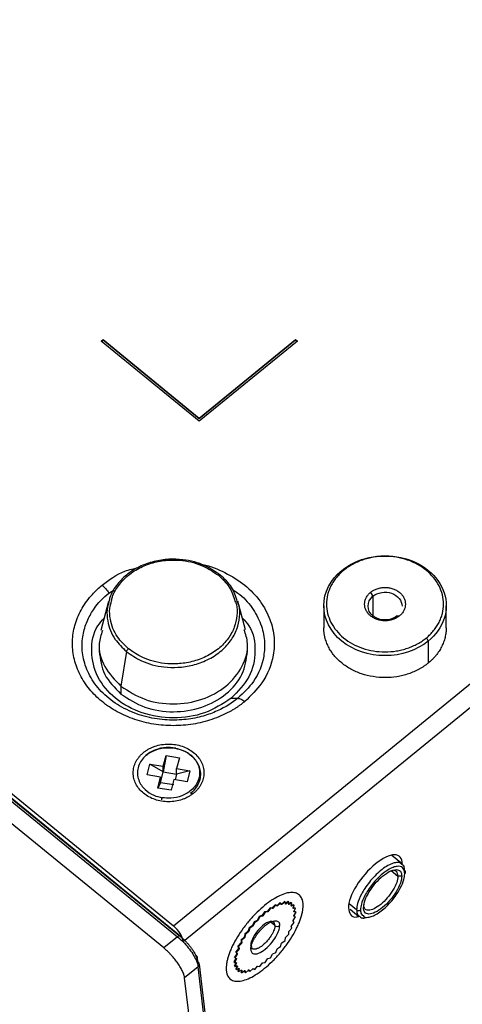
# Model space of a CAD drawing. Header units: millimetres. Extents: x 119 to 1138, y 29 to 774.
# Tile 35 of 53: x 740 to 773, y 78 to 150. Entities that reach past the tile are written whole.
import ezdxf

# ---------------------------------------------------------------- set-up
doc = ezdxf.new("R2010")
doc.units = ezdxf.units.MM

msp = doc.modelspace()

# ---------------------------------------------------------------- linework, layer by layer
at = {"color": 7, "linetype": 'Continuous', "lineweight": 25}
for p, q in [((751.443, 83.364), (871.638, 181.508)), ((752.152, 82.211), (872.343, 180.351)), ((695.582, 128.977), (751.443, 83.364)), ((695.173, 128.759), (751.741, 82.568)), ((751.912, 82.637), (695.344, 128.828)), ((695.384, 128.773), (751.953, 82.583)), ((750.729, 81.742), (694.161, 127.932)), ((746.133, 126.373), (746.274, 126.489)), ((746.133, 126.344), (746.274, 126.46)), ((753.345, 120.484), (746.133, 126.373)), ((746.274, 126.489), (753.345, 120.715)), ((746.274, 126.489), (746.274, 126.46)), ((746.274, 126.46), (753.345, 120.686)), ((753.345, 120.715), (760.417, 126.489)), ((753.345, 120.686), (760.417, 126.46)), ((760.558, 126.373), (753.345, 120.484)), ((760.417, 126.489), (760.558, 126.373)), ((760.417, 126.489), (760.417, 126.46)), ((760.417, 126.46), (760.558, 126.344)), ((753.345, 120.715), (753.345, 120.686)), ((763.811, 109.513), (763.952, 109.513)), ((746.675, 107.212), (746.114, 105.102)), ((756.746, 105.146), (756.187, 107.251)), ((765.932, 107.897), (766.109, 107.608)), ((762.493, 106.915), (762.493, 105.299)), ((771.493, 105.299), (771.493, 106.915)), ((767.876, 106.165), (768.053, 106.165)), ((770.033, 104.548), (770.175, 104.317)), ((770.175, 104.317), (770.175, 102.701)), ((745.986, 104.144), (745.986, 103.567)), ((756.886, 103.567), (756.886, 104.144)), ((747.989, 103.54), (747.583, 100.997)), ((747.583, 100.997), (747.583, 100.42)), ((755.679, 100.102), (756.179, 100.102)), ((750.696, 95.101), (750.901, 95.9)), ((750.901, 95.9), (750.696, 94.697)), ((750.901, 95.9), (751.88, 95.732)), ((751.88, 95.732), (751.675, 94.933)), ((749.512, 94.469), (749.717, 95.268)), ((749.717, 95.268), (750.696, 95.101)), ((750.696, 94.697), (749.717, 95.268)), ((750.696, 94.697), (750.696, 95.101)), ((751.675, 94.933), (752.653, 94.765)), ((751.675, 94.529), (751.675, 94.933)), ((750.491, 94.301), (749.512, 94.469)), ((750.286, 93.502), (750.491, 94.301)), ((750.491, 93.897), (750.696, 94.697)), ((750.491, 93.897), (750.491, 94.301)), ((750.696, 94.697), (751.675, 94.529)), ((751.675, 94.529), (751.569, 94.117)), ((752.653, 94.765), (751.675, 94.529)), ((752.653, 94.765), (752.448, 93.966)), ((750.491, 93.897), (750.286, 93.502)), ((751.264, 93.335), (750.286, 93.502)), ((751.469, 93.73), (750.491, 93.897)), ((751.469, 94.134), (751.264, 93.335)), ((752.448, 93.966), (751.469, 94.134)), ((768.269, 87.911), (767.5, 88.54)), ((768.23, 87.026), (767.947, 87.026)), ((758.921, 84.924), (758.709, 84.685)), ((758.963, 84.89), (758.751, 84.651)), ((759.031, 84.853), (758.921, 84.924)), ((758.963, 84.89), (758.921, 84.924)), ((759.074, 84.818), (758.963, 84.89)), ((759.031, 84.853), (759.055, 84.863)), ((759.074, 84.818), (759.031, 84.853)), ((759.278, 85.08), (759.055, 84.863)), ((759.055, 84.863), (759.098, 84.829)), ((759.098, 84.829), (759.074, 84.818)), ((759.32, 85.046), (759.098, 84.829)), ((759.32, 85.046), (759.278, 85.08)), ((759.395, 84.931), (759.32, 85.046)), ((759.352, 84.966), (759.374, 84.971)), ((759.601, 85.159), (759.374, 84.971)), ((759.374, 84.971), (759.417, 84.937)), ((759.417, 84.937), (759.395, 84.931)), ((759.644, 85.125), (759.417, 84.937)), ((759.644, 85.125), (759.601, 85.159)), ((759.637, 85.006), (759.656, 85.006)), ((759.68, 84.971), (759.644, 85.125)), ((759.88, 85.159), (759.656, 85.006)), ((759.656, 85.006), (759.699, 84.971)), ((759.699, 84.971), (759.68, 84.971)), ((759.922, 85.125), (759.699, 84.971)), ((759.877, 84.971), (759.892, 84.966)), ((759.922, 85.125), (759.88, 85.159)), ((760.106, 85.08), (759.892, 84.966)), ((759.892, 84.966), (759.934, 84.931)), ((759.919, 84.937), (759.922, 85.125)), ((759.934, 84.931), (759.919, 84.937)), ((760.149, 85.046), (759.934, 84.931)), ((760.273, 84.925), (760.075, 84.853)), ((760.149, 85.046), (760.106, 85.08)), ((760.106, 84.829), (760.149, 85.046)), ((760.117, 84.818), (760.106, 84.829)), ((760.315, 84.89), (760.117, 84.818)), ((760.235, 84.651), (760.315, 84.89)), ((760.315, 84.89), (760.273, 84.925)), ((765.402, 84.947), (765.402, 84.716)), ((757.754, 84.055), (757.611, 83.794)), ((757.796, 84.02), (757.653, 83.76)), ((757.949, 84.119), (757.754, 84.055)), ((757.796, 84.02), (757.754, 84.055)), ((757.991, 84.084), (757.796, 84.02)), ((757.949, 84.119), (757.975, 84.143)), ((757.991, 84.084), (757.949, 84.119)), ((758.147, 84.404), (757.975, 84.143)), ((757.975, 84.143), (758.018, 84.108)), ((758.018, 84.108), (757.991, 84.084)), ((758.189, 84.369), (758.018, 84.108)), ((758.318, 84.423), (758.147, 84.404)), ((758.189, 84.369), (758.147, 84.404)), ((758.361, 84.388), (758.189, 84.369)), ((758.318, 84.423), (758.345, 84.443)), ((758.361, 84.388), (758.318, 84.423)), ((758.54, 84.697), (758.345, 84.443)), ((758.345, 84.443), (758.387, 84.408)), ((758.387, 84.408), (758.361, 84.388)), ((758.582, 84.662), (758.387, 84.408)), ((758.683, 84.67), (758.54, 84.697)), ((758.582, 84.662), (758.54, 84.697)), ((758.725, 84.635), (758.582, 84.662)), ((758.683, 84.67), (758.709, 84.685)), ((758.725, 84.635), (758.683, 84.67)), ((758.709, 84.685), (758.751, 84.651)), ((758.751, 84.651), (758.725, 84.635)), ((760.375, 84.697), (760.199, 84.67)), ((760.242, 84.636), (760.235, 84.651)), ((760.417, 84.662), (760.242, 84.636)), ((760.242, 83.76), (760.417, 84.021)), ((760.375, 84.055), (760.259, 84.119)), ((760.409, 84.404), (760.261, 84.423)), ((760.301, 84.408), (760.417, 84.662)), ((760.303, 84.388), (760.301, 84.408)), ((760.301, 84.085), (760.303, 84.108)), ((760.417, 84.021), (760.301, 84.085)), ((760.452, 84.37), (760.303, 84.388)), ((760.303, 84.108), (760.452, 84.37)), ((760.417, 84.662), (760.375, 84.697)), ((760.417, 84.021), (760.375, 84.055)), ((760.452, 84.37), (760.409, 84.404)), ((764.428, 84.594), (765.079, 84.062)), ((757.238, 83.38), (757.015, 83.233)), ((757.281, 83.345), (757.058, 83.198)), ((757.238, 83.38), (757.262, 83.409)), ((757.281, 83.345), (757.238, 83.38)), ((757.373, 83.661), (757.262, 83.409)), ((757.262, 83.409), (757.305, 83.374)), ((757.305, 83.374), (757.281, 83.345)), ((757.415, 83.626), (757.305, 83.374)), ((757.585, 83.768), (757.373, 83.661)), ((757.415, 83.626), (757.373, 83.661)), ((757.627, 83.733), (757.415, 83.626)), ((757.585, 83.768), (757.611, 83.794)), ((757.627, 83.733), (757.585, 83.768)), ((757.611, 83.794), (757.653, 83.76)), ((757.653, 83.76), (757.627, 83.733)), ((760.106, 83.345), (760.117, 83.374)), ((760.149, 83.198), (760.106, 83.345)), ((760.117, 83.374), (760.315, 83.626)), ((760.235, 83.733), (760.242, 83.76)), ((760.315, 83.626), (760.235, 83.733)), ((751.741, 82.568), (750.729, 81.742)), ((756.637, 82.541), (756.656, 82.572)), ((756.692, 82.784), (756.656, 82.572)), ((756.656, 82.572), (756.699, 82.537)), ((756.919, 82.967), (756.692, 82.784)), ((756.735, 82.749), (756.692, 82.784)), ((756.735, 82.749), (756.699, 82.537)), ((756.961, 82.932), (756.735, 82.749)), ((756.919, 82.967), (756.941, 82.997)), ((756.961, 82.932), (756.919, 82.967)), ((757.015, 83.233), (756.941, 82.997)), ((756.941, 82.997), (756.983, 82.962)), ((756.983, 82.962), (756.961, 82.932)), ((757.058, 83.198), (756.983, 82.962)), ((757.058, 83.198), (757.015, 83.233)), ((759.699, 82.538), (759.922, 82.75)), ((759.919, 82.932), (759.934, 82.963)), ((759.922, 82.75), (759.919, 82.932)), ((759.934, 82.963), (760.149, 83.198)), ((756.401, 82.116), (756.187, 81.88)), ((756.187, 81.88), (756.23, 81.733)), ((756.23, 81.846), (756.187, 81.88)), ((756.444, 82.081), (756.23, 81.846)), ((756.23, 81.846), (756.272, 81.698)), ((756.401, 82.116), (756.417, 82.146)), ((756.444, 82.081), (756.401, 82.116)), ((756.637, 82.541), (756.413, 82.329)), ((756.413, 82.329), (756.417, 82.146)), ((756.456, 82.294), (756.413, 82.329)), ((756.417, 82.146), (756.459, 82.112)), ((756.459, 82.112), (756.444, 82.081)), ((756.68, 82.506), (756.456, 82.294)), ((756.456, 82.294), (756.459, 82.112)), ((756.68, 82.506), (756.637, 82.541)), ((756.699, 82.537), (756.68, 82.506)), ((759.098, 81.699), (759.32, 81.846)), ((759.32, 81.846), (759.395, 82.082)), ((759.395, 82.082), (759.417, 82.112)), ((759.417, 82.112), (759.644, 82.294)), ((759.644, 82.294), (759.68, 82.507)), ((759.68, 82.507), (759.699, 82.538)), ((756.094, 81.318), (755.918, 81.058)), ((756.137, 81.284), (755.961, 81.023)), ((756.219, 81.704), (756.02, 81.452)), ((756.02, 81.452), (756.101, 81.345)), ((756.063, 81.418), (756.02, 81.452)), ((756.261, 81.67), (756.063, 81.418)), ((756.063, 81.418), (756.144, 81.31)), ((756.094, 81.318), (756.101, 81.345)), ((756.137, 81.284), (756.094, 81.318)), ((756.101, 81.345), (756.144, 81.31)), ((756.144, 81.31), (756.137, 81.284)), ((756.219, 81.704), (756.23, 81.733)), ((756.261, 81.67), (756.219, 81.704)), ((756.23, 81.733), (756.272, 81.698)), ((756.272, 81.698), (756.261, 81.67)), ((758.582, 81.024), (758.725, 81.284)), ((758.725, 81.284), (758.751, 81.311)), ((758.751, 81.311), (758.963, 81.418)), ((758.963, 81.418), (759.074, 81.67)), ((759.074, 81.67), (759.098, 81.699)), ((755.521, 62.039), (753.348, 80.542)), ((756.032, 80.97), (755.884, 80.709)), ((755.926, 80.674), (755.884, 80.709)), ((755.961, 81.023), (755.918, 81.058)), ((756.035, 80.67), (755.918, 80.416)), ((755.961, 80.382), (755.918, 80.416)), ((756.075, 80.936), (755.926, 80.674)), ((755.926, 80.674), (756.075, 80.655)), ((755.961, 81.023), (756.077, 80.959)), ((756.077, 80.636), (755.961, 80.382)), ((755.961, 80.382), (756.137, 80.408)), ((756.101, 80.428), (756.02, 80.189)), ((756.032, 80.97), (756.035, 80.994)), ((756.075, 80.936), (756.032, 80.97)), ((756.035, 80.67), (756.032, 80.69)), ((756.077, 80.636), (756.035, 80.67)), ((756.144, 80.393), (756.063, 80.154)), ((756.077, 80.959), (756.075, 80.936)), ((756.075, 80.655), (756.077, 80.636)), ((756.101, 80.428), (756.094, 80.443)), ((756.144, 80.393), (756.101, 80.428)), ((756.137, 80.408), (756.144, 80.393)), ((757.415, 80.154), (757.627, 80.393)), ((757.627, 80.393), (757.653, 80.409)), ((757.653, 80.409), (757.796, 80.382)), ((757.796, 80.382), (757.991, 80.636)), ((757.991, 80.636), (758.018, 80.656)), ((758.018, 80.656), (758.189, 80.675)), ((758.189, 80.675), (758.361, 80.936)), ((758.361, 80.936), (758.387, 80.959)), ((758.387, 80.959), (758.582, 81.024)), ((753.261, 80.345), (752.267, 79.533)), ((755.436, 61.82), (753.261, 80.345)), ((756.063, 80.154), (756.02, 80.189)), ((756.063, 80.154), (756.261, 80.225)), ((756.23, 80.25), (756.187, 80.033)), ((756.23, 79.998), (756.187, 80.033)), ((756.23, 80.25), (756.219, 80.26)), ((756.272, 80.215), (756.23, 80.25)), ((756.272, 80.215), (756.23, 79.998)), ((756.23, 79.998), (756.444, 80.112)), ((756.261, 80.225), (756.272, 80.215)), ((756.417, 80.142), (756.413, 79.954)), ((756.456, 79.919), (756.413, 79.954)), ((756.444, 80.112), (756.459, 80.107)), ((756.459, 80.107), (756.456, 79.919)), ((756.456, 79.919), (756.68, 80.073)), ((756.656, 80.107), (756.692, 79.954)), ((756.68, 80.073), (756.699, 80.073)), ((756.735, 79.919), (756.692, 79.954)), ((756.699, 80.073), (756.735, 79.919)), ((756.735, 79.919), (756.961, 80.107)), ((756.941, 80.147), (757.015, 80.033)), ((756.961, 80.107), (756.983, 80.112)), ((756.983, 80.112), (757.058, 79.998)), ((757.058, 79.998), (757.015, 80.033)), ((757.058, 79.998), (757.281, 80.215)), ((757.281, 80.215), (757.305, 80.226)), ((757.305, 80.226), (757.415, 80.154)), ((754.42, 61.198), (752.267, 79.533))]:
    msp.add_line(p, q, dxfattribs=at)
at = {"color": 8, "linetype": 'Continuous', "lineweight": 25}
for p, q in [((746.694, 107.848), (747.081, 108.085)), ((766.109, 107.608), (766.109, 106.165)), ((752.702, 93.134), (752.921, 93.116)), ((767.438, 87.442), (767.947, 87.026)), ((764.907, 84.543), (764.366, 84.985)), ((758.896, 83.388), (758.614, 83.619))]:
    msp.add_line(p, q, dxfattribs=at)
at = {"color": 7, "linetype": 'Continuous', "lineweight": 25}
for points, knots in [([(694.161, 127.932), (693.937, 128.115), (693.491, 128.482), (692.832, 129.039), (692.179, 129.602), (691.534, 130.17), (690.897, 130.744), (690.268, 131.324), (689.646, 131.909), (689.032, 132.5), (687.719, 133.792), (685.772, 135.829), (683.312, 138.681), (681.026, 141.628), (678.921, 144.663), (677, 147.779), (674.693, 152.03), (672.291, 157.51), (670.213, 164.283), (668.959, 171.19), (668.539, 178.164), (668.959, 185.139), (670.213, 192.046), (672.291, 198.819), (675.172, 205.394), (678.828, 211.706), (683.225, 217.695), (688.319, 223.303), (694.062, 228.477), (700.398, 233.167), (707.267, 237.326), (714.601, 240.916), (722.332, 243.901), (730.384, 246.254), (738.679, 247.95), (747.138, 248.975), (755.679, 249.318), (764.22, 248.975), (772.679, 247.95), (780.974, 246.254), (787.685, 244.293), (792.891, 242.409), (796.707, 240.84), (800.424, 239.121), (804.033, 237.255), (807.526, 235.246), (810.22, 233.529), (812.185, 232.186), (813.473, 231.27), (814.738, 230.333), (815.982, 229.377), (816.792, 228.724), (817.197, 228.397)], [0, 0, 0, 0, 0.003475, 0.006949, 0.010422, 0.013894, 0.017366, 0.020838, 0.024311, 0.027785, 0.03126, 0.046888, 0.062517, 0.078145, 0.093774, 0.109402, 0.125031, 0.156278, 0.187525, 0.218773, 0.25002, 0.281268, 0.312515, 0.343763, 0.37501, 0.406258, 0.437505, 0.468753, 0.5, 0.531248, 0.562495, 0.593743, 0.62499, 0.656238, 0.687485, 0.718732, 0.74998, 0.781227, 0.812475, 0.843722, 0.87497, 0.890598, 0.906227, 0.921855, 0.937484, 0.953112, 0.96874, 0.974995, 0.981245, 0.987495, 0.993746, 1, 1, 1, 1]), ([(815.776, 227.121), (815.557, 227.299), (815.118, 227.655), (814.452, 228.181), (813.779, 228.701), (813.099, 229.216), (812.412, 229.724), (811.718, 230.226), (811.018, 230.722), (810.311, 231.212), (808.765, 232.259), (806.328, 233.813), (802.916, 235.774), (799.39, 237.598), (795.759, 239.277), (792.032, 240.809), (786.946, 242.65), (780.39, 244.566), (772.286, 246.223), (764.023, 247.224), (755.679, 247.559), (747.335, 247.224), (739.071, 246.223), (730.968, 244.566), (723.102, 242.268), (715.55, 239.351), (708.385, 235.844), (701.675, 231.781), (695.485, 227.2), (689.875, 222.145), (684.898, 216.666), (680.604, 210.816), (677.032, 204.649), (674.217, 198.226), (672.188, 191.61), (670.962, 184.862), (670.552, 178.049), (670.962, 171.236), (672.188, 164.488), (674.217, 157.871), (676.563, 152.518), (678.817, 148.365), (680.694, 145.322), (682.751, 142.357), (684.984, 139.478), (687.386, 136.692), (689.441, 134.543), (691.048, 132.975), (692.144, 131.948), (693.265, 130.939), (694.408, 129.946), (695.19, 129.3), (695.582, 128.977)], [0, 0, 0, 0, 0.003475, 0.006949, 0.010422, 0.013894, 0.017366, 0.020838, 0.024311, 0.027785, 0.03126, 0.046888, 0.062517, 0.078145, 0.093774, 0.109402, 0.125031, 0.156278, 0.187525, 0.218773, 0.25002, 0.281268, 0.312515, 0.343763, 0.37501, 0.406258, 0.437505, 0.468753, 0.5, 0.531248, 0.562495, 0.593743, 0.62499, 0.656238, 0.687485, 0.718732, 0.74998, 0.781227, 0.812475, 0.843722, 0.87497, 0.890598, 0.906227, 0.921855, 0.937484, 0.953112, 0.96874, 0.974995, 0.981245, 0.987495, 0.993746, 1, 1, 1, 1]), ([(763.811, 109.513), (764.947, 110.442), (766.605, 110.804), (769.71, 110.125), (770.923, 109.134), (771.755, 106.598), (771.311, 105.245), (770.175, 104.317)], [0, 0, 0, 0, 0.333333, 0.333333, 0.666667, 0.666667, 1, 1, 1, 1]), ([(754.884, 109.17), (754.531, 109.414), (753.731, 109.967), (752.37, 110.316), (751.075, 110.357), (749.982, 110.193), (748.909, 109.805), (747.95, 109.2), (747.222, 108.417), (746.804, 107.729), (746.723, 107.311), (746.703, 107.208)], [0, 0, 0, 0, 0.132623, 0.300379, 0.398551, 0.505033, 0.617878, 0.734196, 0.850514, 0.963359, 1, 1, 1, 1]), ([(746.893, 107.262), (746.913, 107.364), (746.991, 107.769), (747.393, 108.432), (748.091, 109.183), (749.011, 109.764), (750.041, 110.136), (751.09, 110.293), (752.332, 110.254), (753.638, 109.918), (754.405, 109.388), (754.744, 109.154)], [0, 0, 0, 0, 0.037766, 0.150479, 0.266661, 0.382843, 0.495557, 0.601915, 0.699972, 0.867532, 1, 1, 1, 1]), ([(770.033, 104.548), (770.082, 104.589), (770.18, 104.672), (770.318, 104.802), (770.448, 104.938), (770.61, 105.126), (770.791, 105.373), (770.972, 105.685), (771.114, 106.01), (771.251, 106.456), (771.32, 107.031), (771.237, 107.72), (770.991, 108.383), (770.591, 108.994), (770.053, 109.529), (769.397, 109.969), (768.649, 110.295), (767.837, 110.497), (766.993, 110.564), (766.289, 110.508), (765.742, 110.396), (765.344, 110.28), (764.962, 110.132), (764.6, 109.954), (764.259, 109.75), (764.054, 109.592), (763.952, 109.513)], [0, 0, 0, 0, 0.0156602, 0.0312825, 0.0469048, 0.062565, 0.0938381, 0.1251111, 0.1563842, 0.1876573, 0.2501277, 0.3125981, 0.3750686, 0.437539, 0.5000094, 0.5624799, 0.6249503, 0.6874207, 0.7498912, 0.8123616, 0.8436347, 0.8749077, 0.9061808, 0.9374539, 0.9687269, 1, 1, 1, 1]), ([(770.175, 104.317), (769.331, 103.628), (768.186, 103.241), (765.799, 103.241), (764.655, 103.628), (762.967, 105.006), (762.493, 105.941), (762.493, 107.89), (762.967, 108.824), (763.811, 109.513)], [0, 0, 0, 0, 0.25, 0.25, 0.5, 0.5, 0.75, 0.75, 1, 1, 1, 1]), ([(763.952, 109.513), (763.903, 109.472), (763.805, 109.39), (763.667, 109.259), (763.537, 109.123), (763.375, 108.935), (763.194, 108.688), (763.014, 108.376), (762.871, 108.052), (762.734, 107.606), (762.665, 107.031), (762.748, 106.341), (762.994, 105.678), (763.394, 105.067), (763.932, 104.532), (764.588, 104.092), (765.336, 103.766), (766.148, 103.565), (766.993, 103.497), (767.697, 103.554), (768.243, 103.665), (768.641, 103.782), (769.023, 103.929), (769.385, 104.107), (769.726, 104.311), (769.931, 104.469), (770.033, 104.548)], [0, 0, 0, 0, 0.01566, 0.031283, 0.046905, 0.062565, 0.093838, 0.125111, 0.156384, 0.187657, 0.250128, 0.312598, 0.375069, 0.437539, 0.500009, 0.56248, 0.62495, 0.687421, 0.749891, 0.812362, 0.843635, 0.874908, 0.906181, 0.937454, 0.968727, 1, 1, 1, 1]), ([(754.744, 109.154), (754.76, 109.166), (754.794, 109.191), (754.838, 109.205), (754.871, 109.199), (754.88, 109.18), (754.884, 109.17)], [0, 0, 0, 0, 0.241933, 0.5, 0.758067, 1, 1, 1, 1]), ([(754.744, 109.154), (755.039, 108.879), (755.637, 108.323), (755.855, 107.605), (755.965, 107.242)], [0, 0, 0, 0, 0.494534, 1, 1, 1, 1]), ([(756.133, 107.235), (756.024, 107.593), (755.801, 108.321), (755.193, 108.884), (754.884, 109.17)], [0, 0, 0, 0, 0.491766, 1, 1, 1, 1]), ([(756.679, 99.863), (756.621, 99.817), (756.506, 99.724), (756.325, 99.591), (756.141, 99.463), (755.951, 99.34), (755.756, 99.222), (755.423, 99.034), (754.937, 98.796), (754.278, 98.542), (753.592, 98.341), (752.65, 98.149), (751.436, 98.051), (749.981, 98.168), (748.581, 98.515), (747.291, 99.078), (746.16, 99.836), (745.232, 100.759), (744.542, 101.812), (744.118, 102.955), (743.974, 104.144), (744.094, 105.135), (744.33, 105.904), (744.575, 106.465), (744.887, 107.002), (745.22, 107.456), (745.55, 107.832), (745.857, 108.139), (746.081, 108.33), (746.194, 108.425)], [0, 0, 0, 0, 0.010447, 0.020871, 0.031284, 0.041697, 0.052121, 0.062567, 0.09384, 0.125112, 0.156385, 0.187657, 0.250127, 0.312596, 0.375066, 0.437535, 0.500004, 0.562474, 0.624943, 0.687412, 0.749882, 0.812351, 0.843623, 0.874896, 0.906168, 0.937441, 0.958309, 0.979132, 1, 1, 1, 1]), ([(746.194, 108.425), (746.284, 108.351), (746.378, 108.26), (746.551, 108.06), (746.63, 107.952), (746.694, 107.848)], [0, 0, 0, 0, 0.5, 0.5, 1, 1, 1, 1]), ([(765.932, 107.897), (765.956, 107.915), (766.003, 107.952), (766.079, 108.003), (766.172, 108.058), (766.284, 108.113), (766.462, 108.181), (766.698, 108.24), (766.993, 108.263), (767.287, 108.24), (767.57, 108.17), (767.831, 108.056), (768.06, 107.902), (768.248, 107.716), (768.387, 107.502), (768.473, 107.271), (768.502, 107.031), (768.473, 106.79), (768.402, 106.597), (768.318, 106.452), (768.242, 106.349), (768.154, 106.252), (768.087, 106.194), (768.053, 106.165)], [0, 0, 0, 0, 0.0208716, 0.0416983, 0.0625699, 0.0938478, 0.1251258, 0.187606, 0.2500862, 0.3125664, 0.3750466, 0.4375268, 0.500007, 0.5624872, 0.6249674, 0.6874476, 0.7499278, 0.812408, 0.8748882, 0.9061661, 0.9374441, 0.968722, 1, 1, 1, 1]), ([(766.109, 107.608), (766.284, 107.751), (766.506, 107.848), (766.991, 107.927), (767.243, 107.907), (767.699, 107.752), (767.895, 107.621), (768.169, 107.286), (768.243, 107.088), (768.243, 106.886)], [0, 0, 0, 0, 0.25, 0.25, 0.5, 0.5, 0.75, 0.75, 1, 1, 1, 1]), ([(756.179, 100.102), (755.784, 99.78), (755.289, 99.454), (754.348, 99.033), (754.001, 98.904), (753.241, 98.69), (752.827, 98.605), (751.942, 98.502), (751.47, 98.484), (750.493, 98.538), (749.987, 98.611), (748.98, 98.861), (748.48, 99.039), (747.534, 99.498), (747.089, 99.78), (746.298, 100.425), (745.954, 100.789), (745.391, 101.561), (745.173, 101.969), (744.867, 102.791), (744.778, 103.204), (744.711, 104.003), (744.733, 104.388), (744.86, 105.111), (744.964, 105.449), (745.226, 106.069), (745.383, 106.352), (745.899, 107.121), (746.298, 107.525), (746.694, 107.848)], [0, 0, 0, 0, 0.125, 0.125, 0.1875, 0.1875, 0.25, 0.25, 0.3125, 0.3125, 0.375, 0.375, 0.4375, 0.4375, 0.5, 0.5, 0.5625, 0.5625, 0.625, 0.625, 0.6875, 0.6875, 0.75, 0.75, 0.8125, 0.8125, 0.875, 0.875, 1, 1, 1, 1]), ([(768.053, 106.165), (768.03, 106.146), (767.983, 106.109), (767.906, 106.058), (767.813, 106.004), (767.701, 105.949), (767.523, 105.88), (767.287, 105.822), (766.993, 105.798), (766.698, 105.822), (766.415, 105.892), (766.154, 106.006), (765.925, 106.159), (765.737, 106.346), (765.598, 106.559), (765.512, 106.79), (765.483, 107.031), (765.512, 107.271), (765.584, 107.464), (765.668, 107.609), (765.744, 107.712), (765.831, 107.809), (765.898, 107.868), (765.932, 107.897)], [0, 0, 0, 0, 0.020872, 0.041698, 0.06257, 0.093848, 0.125126, 0.187606, 0.250086, 0.312566, 0.375047, 0.437527, 0.500007, 0.562487, 0.624967, 0.687448, 0.749928, 0.812408, 0.874888, 0.906166, 0.937444, 0.968722, 1, 1, 1, 1]), ([(767.876, 106.165), (767.642, 105.973), (767.324, 105.866), (766.661, 105.866), (766.343, 105.973), (765.874, 106.356), (765.743, 106.616), (765.743, 107.157), (765.874, 107.417), (766.109, 107.608)], [0, 0, 0, 0, 0.25, 0.25, 0.5, 0.5, 0.75, 0.75, 1, 1, 1, 1]), ([(755.679, 100.102), (755.06, 99.701), (753.822, 98.898), (751.428, 98.546), (749.082, 98.921), (747.085, 100.012), (745.74, 101.647), (745.313, 103.55), (745.559, 105.122), (746.189, 105.822), (746.354, 106.005)], [0, 0, 0, 0, 0.135969, 0.271939, 0.407908, 0.543877, 0.679847, 0.815816, 0.951785, 1, 1, 1, 1]), ([(756.518, 106.006), (756.683, 105.822), (757.314, 105.122), (757.552, 103.557), (757.162, 101.623), (756.173, 100.609), (755.679, 100.102)], [0, 0, 0, 0, 0.105839, 0.403893, 0.701946, 1, 1, 1, 1]), ([(746.216, 105.085), (746.116, 104.774), (745.838, 103.899), (746.265, 102.371), (747.143, 101.455), (747.583, 100.997)], [0, 0, 0, 0, 0.216553, 0.608276, 1, 1, 1, 1]), ([(747.583, 100.997), (748.145, 100.633), (749.269, 99.904), (751.444, 99.584), (753.573, 99.924), (755.397, 100.917), (756.579, 102.392), (757.04, 103.911), (756.752, 104.803), (756.646, 105.129)], [0, 0, 0, 0, 0.1520076, 0.3040151, 0.4560227, 0.6080303, 0.7600378, 0.9120454, 1, 1, 1, 1]), ([(770.175, 102.701), (770.122, 102.659), (770.016, 102.575), (769.848, 102.457), (769.674, 102.346), (769.434, 102.208), (769.117, 102.053), (768.717, 101.899), (768.301, 101.777), (767.729, 101.66), (766.993, 101.601), (766.109, 101.672), (765.259, 101.882), (764.476, 102.224), (763.79, 102.684), (763.321, 103.151), (763.018, 103.564), (762.828, 103.89), (762.679, 104.23), (762.584, 104.542), (762.528, 104.819), (762.498, 105.058), (762.494, 105.219), (762.493, 105.299)], [0, 0, 0, 0, 0.020877, 0.041703, 0.062529, 0.083405, 0.125095, 0.166785, 0.208476, 0.250166, 0.333445, 0.416724, 0.500003, 0.583282, 0.666562, 0.749841, 0.791531, 0.833221, 0.874911, 0.916601, 0.944421, 0.97218, 1, 1, 1, 1]), ([(771.493, 105.299), (771.492, 105.239), (771.489, 105.118), (771.473, 104.938), (771.446, 104.76), (771.395, 104.523), (771.306, 104.23), (771.157, 103.89), (770.968, 103.564), (770.765, 103.288), (770.565, 103.06), (770.379, 102.874), (770.243, 102.758), (770.175, 102.701)], [0, 0, 0, 0, 0.062586, 0.125021, 0.187456, 0.250043, 0.375026, 0.50001, 0.624993, 0.749977, 0.833378, 0.916599, 1, 1, 1, 1]), ([(747.989, 103.54), (747.993, 103.556), (748.001, 103.589), (748.034, 103.649), (748.079, 103.708), (748.112, 103.738), (748.129, 103.752)], [0, 0, 0, 0, 0.241933, 0.5, 0.758067, 1, 1, 1, 1]), ([(756.179, 100.102), (756.243, 100.102), (756.322, 100.082), (756.495, 99.999), (756.589, 99.937), (756.679, 99.863)], [0, 0, 0, 0, 0.5, 0.5, 1, 1, 1, 1]), ([(751.552, 96.445), (751.337, 96.466), (750.849, 96.516), (750.205, 96.368), (749.684, 96.113), (749.306, 95.82), (749.006, 95.443), (748.822, 95.004), (748.775, 94.543), (748.864, 94.099), (749.066, 93.706), (749.418, 93.302), (749.935, 92.955), (750.406, 92.841), (750.613, 92.79)], [0, 0, 0, 0, 0.090318, 0.204563, 0.27142, 0.343936, 0.420786, 0.5, 0.579214, 0.656064, 0.72858, 0.795437, 0.909682, 1, 1, 1, 1]), ([(749.244, 96.118), (749.275, 96.143), (749.336, 96.191), (749.433, 96.259), (749.533, 96.323), (749.672, 96.403), (749.855, 96.493), (750.163, 96.611), (750.572, 96.713), (751.083, 96.754), (751.593, 96.713), (752.084, 96.591), (752.536, 96.394), (752.933, 96.128), (753.258, 95.804), (753.5, 95.435), (753.649, 95.034), (753.699, 94.617), (753.649, 94.2), (753.525, 93.866), (753.379, 93.615), (753.248, 93.436), (753.097, 93.268), (752.98, 93.167), (752.921, 93.116)], [0, 0, 0, 0, 0.015663, 0.031287, 0.046912, 0.062574, 0.093852, 0.12513, 0.18761, 0.25009, 0.31257, 0.37505, 0.43753, 0.500009, 0.562489, 0.624969, 0.687449, 0.749929, 0.812409, 0.874889, 0.906167, 0.937444, 0.968722, 1, 1, 1, 1]), ([(751.568, 96.411), (751.345, 96.434), (750.841, 96.485), (750.178, 96.33), (749.648, 96.08), (749.422, 95.887), (749.311, 95.793)], [0, 0, 0, 0, 0.268553, 0.608249, 0.807041, 1, 1, 1, 1]), ([(751.552, 96.445), (751.76, 96.394), (752.231, 96.279), (752.748, 95.933), (753.1, 95.528), (753.301, 95.136), (753.39, 94.692), (753.344, 94.23), (753.159, 93.792), (752.859, 93.415), (752.482, 93.121), (751.96, 92.867), (751.316, 92.719), (750.829, 92.768), (750.613, 92.79)], [0, 0, 0, 0, 0.0903184, 0.2045632, 0.2714199, 0.3439362, 0.4207855, 0.5, 0.5792145, 0.6560638, 0.7285801, 0.7954368, 0.9096816, 1, 1, 1, 1]), ([(751.552, 96.445), (751.554, 96.451), (751.557, 96.464), (751.562, 96.478), (751.567, 96.486), (751.571, 96.485), (751.573, 96.475), (751.572, 96.457), (751.571, 96.435), (751.569, 96.419), (751.568, 96.411)], [0, 0, 0, 0, 0.107258, 0.228389, 0.360926, 0.5, 0.639074, 0.771611, 0.892742, 1, 1, 1, 1]), ([(752.702, 93.134), (752.768, 93.183), (752.977, 93.334), (753.226, 93.672), (753.421, 94.122), (753.468, 94.6), (753.376, 95.058), (753.168, 95.464), (752.804, 95.882), (752.269, 96.241), (751.783, 96.359), (751.568, 96.411)], [0, 0, 0, 0, 0.052153, 0.163181, 0.277626, 0.392071, 0.503099, 0.607867, 0.704458, 0.869513, 1, 1, 1, 1]), ([(752.921, 93.116), (752.891, 93.092), (752.83, 93.043), (752.733, 92.976), (752.632, 92.911), (752.493, 92.831), (752.31, 92.742), (752.003, 92.623), (751.593, 92.522), (751.083, 92.481), (750.572, 92.522), (750.081, 92.643), (749.629, 92.841), (749.232, 93.106), (748.907, 93.43), (748.665, 93.8), (748.516, 94.2), (748.466, 94.617), (748.516, 95.034), (748.64, 95.368), (748.786, 95.62), (748.918, 95.798), (749.069, 95.967), (749.186, 96.068), (749.244, 96.118)], [0, 0, 0, 0, 0.015663, 0.031287, 0.046912, 0.062574, 0.093852, 0.12513, 0.18761, 0.25009, 0.31257, 0.37505, 0.43753, 0.500009, 0.562489, 0.624969, 0.687449, 0.749929, 0.812409, 0.874889, 0.906167, 0.937444, 0.968722, 1, 1, 1, 1]), ([(750.598, 92.634), (750.597, 92.634), (750.595, 92.634), (750.593, 92.643), (750.593, 92.659), (750.595, 92.684), (750.598, 92.713), (750.603, 92.742), (750.608, 92.769), (750.612, 92.783), (750.613, 92.79)], [0, 0, 0, 0, 0.107258, 0.228389, 0.360926, 0.5, 0.639074, 0.771611, 0.892742, 1, 1, 1, 1]), ([(768.265, 87.921), (768.265, 88.35), (768.057, 88.59), (767.314, 88.59), (766.811, 88.349), (765.76, 87.492), (765.257, 86.91), (764.514, 85.698), (764.306, 85.116), (764.306, 84.688)], [0, 0, 0, 0, 0.25, 0.25, 0.5, 0.5, 0.75, 0.75, 1, 1, 1, 1]), ([(768.442, 87.199), (768.429, 87.314), (768.4, 87.575), (768.18, 87.74), (767.887, 87.759), (767.582, 87.682), (767.216, 87.499), (766.816, 87.213), (766.415, 86.845), (766.05, 86.431), (765.745, 86.01), (765.451, 85.511), (765.231, 84.987), (765.202, 84.679), (765.189, 84.543)], [0, 0, 0, 0, 0.090318, 0.204563, 0.27142, 0.343936, 0.420786, 0.5, 0.579214, 0.656064, 0.72858, 0.795437, 0.909682, 1, 1, 1, 1]), ([(768.442, 87.43), (768.434, 87.562), (768.421, 87.778), (768.283, 87.86), (768.23, 87.892)], [0, 0, 0, 0, 0.612689, 1, 1, 1, 1]), ([(765.385, 84.118), (765.423, 84.076), (765.507, 83.985), (765.748, 83.987), (766.049, 84.06), (766.416, 84.244), (766.816, 84.53), (767.216, 84.898), (767.582, 85.311), (767.887, 85.732), (768.18, 86.231), (768.4, 86.755), (768.429, 87.063), (768.442, 87.199)], [0, 0, 0, 0, 0.067034, 0.14545, 0.230504, 0.320641, 0.413551, 0.506462, 0.596598, 0.681652, 0.760068, 0.894066, 1, 1, 1, 1]), ([(767.947, 87.026), (767.928, 86.874), (767.89, 86.571), (767.595, 85.985), (767.175, 85.41), (766.675, 84.921), (766.174, 84.593), (765.755, 84.483), (765.481, 84.569), (765.445, 84.771), (765.43, 84.855)], [0, 0, 0, 0, 0.129708, 0.259417, 0.389125, 0.518833, 0.648542, 0.77825, 0.907958, 1, 1, 1, 1]), ([(768.442, 87.199), (768.458, 87.215), (768.483, 87.24), (768.498, 87.281), (768.502, 87.315), (768.498, 87.348), (768.483, 87.389), (768.458, 87.414), (768.442, 87.43)], [0, 0, 0, 0, 0.239457, 0.368361, 0.5, 0.631639, 0.760543, 1, 1, 1, 1]), ([(760.975, 84.866), (760.974, 84.903), (760.973, 84.978), (760.963, 85.082), (760.946, 85.181), (760.914, 85.304), (760.858, 85.442), (760.764, 85.579), (760.645, 85.687), (760.455, 85.791), (760.16, 85.844), (759.728, 85.78), (759.236, 85.593), (758.702, 85.289), (758.147, 84.881), (757.591, 84.382), (757.057, 83.814), (756.565, 83.198), (756.134, 82.556), (755.839, 82.022), (755.648, 81.607), (755.529, 81.305), (755.436, 81.014), (755.369, 80.739), (755.326, 80.48), (755.321, 80.325), (755.318, 80.247)], [0, 0, 0, 0, 0.01566, 0.031283, 0.046905, 0.062565, 0.093838, 0.125111, 0.156384, 0.187657, 0.250128, 0.312598, 0.375069, 0.437539, 0.500009, 0.56248, 0.62495, 0.687421, 0.749891, 0.812362, 0.843635, 0.874908, 0.906181, 0.937454, 0.968727, 1, 1, 1, 1]), ([(755.318, 80.247), (755.319, 80.21), (755.32, 80.135), (755.331, 80.031), (755.348, 79.932), (755.379, 79.809), (755.436, 79.671), (755.529, 79.534), (755.648, 79.426), (755.839, 79.322), (756.134, 79.27), (756.565, 79.333), (757.057, 79.52), (757.591, 79.824), (758.147, 80.233), (758.702, 80.731), (759.236, 81.299), (759.728, 81.916), (760.16, 82.557), (760.455, 83.092), (760.645, 83.506), (760.764, 83.809), (760.858, 84.099), (760.925, 84.374), (760.967, 84.633), (760.973, 84.788), (760.975, 84.866)], [0, 0, 0, 0, 0.0156602, 0.0312825, 0.0469048, 0.062565, 0.0938381, 0.1251111, 0.1563842, 0.1876573, 0.2501277, 0.3125981, 0.3750686, 0.437539, 0.5000094, 0.5624799, 0.6249503, 0.6874207, 0.7498912, 0.8123616, 0.8436347, 0.8749077, 0.9061808, 0.9374539, 0.9687269, 1, 1, 1, 1]), ([(764.306, 84.688), (764.337, 84.505), (764.401, 84.139), (764.737, 83.959), (765.039, 84.056), (765.119, 84.081)], [0, 0, 0, 0, 0.423138, 0.846276, 1, 1, 1, 1]), ([(764.907, 84.543), (764.926, 84.53), (764.957, 84.51), (765.007, 84.498), (765.048, 84.494), (765.089, 84.498), (765.14, 84.51), (765.17, 84.53), (765.189, 84.543)], [0, 0, 0, 0, 0.239457, 0.368361, 0.5, 0.631639, 0.760543, 1, 1, 1, 1]), ([(765.119, 84.081), (765.161, 84.036), (765.252, 83.939), (765.471, 83.931), (765.642, 83.981), (765.709, 84)], [0, 0, 0, 0, 0.341954, 0.741987, 1, 1, 1, 1]), ([(752.15, 82.227), (752.144, 82.382), (752.067, 82.587), (751.803, 83.011), (751.627, 83.214), (751.443, 83.364)], [0, 0, 0, 0, 0.5, 0.5, 1, 1, 1, 1]), ([(757.128, 81.656), (757.129, 81.675), (757.13, 81.714), (757.137, 81.776), (757.15, 81.852), (757.172, 81.944), (757.219, 82.089), (757.302, 82.281), (757.434, 82.522), (757.596, 82.762), (757.781, 82.994), (757.981, 83.207), (758.189, 83.393), (758.397, 83.547), (758.598, 83.661), (758.782, 83.731), (758.944, 83.755), (759.077, 83.731), (759.159, 83.672), (759.206, 83.604), (759.231, 83.542), (759.247, 83.471), (759.249, 83.416), (759.25, 83.388)], [0, 0, 0, 0, 0.020872, 0.041698, 0.06257, 0.093848, 0.125126, 0.187606, 0.250086, 0.312566, 0.375047, 0.437527, 0.500007, 0.562487, 0.624967, 0.687448, 0.749928, 0.812408, 0.874888, 0.906166, 0.937444, 0.968722, 1, 1, 1, 1]), ([(758.829, 83.609), (758.751, 83.7), (758.609, 83.711), (758.249, 83.574), (758.04, 83.43), (757.639, 83.037), (757.459, 82.801), (757.199, 82.331), (757.128, 82.111), (757.128, 81.945)], [0, 0, 0, 0, 0.25, 0.25, 0.5, 0.5, 0.75, 0.75, 1, 1, 1, 1]), ([(757.128, 81.656), (757.128, 81.584), (757.139, 81.511), (757.203, 81.385), (757.256, 81.333), (757.425, 81.286), (757.543, 81.294), (757.837, 81.406), (758.012, 81.512), (758.366, 81.8), (758.541, 81.982), (758.835, 82.349), (758.953, 82.534), (759.123, 82.857), (759.176, 82.996), (759.239, 83.225), (759.25, 83.316), (759.25, 83.388)], [0, 0, 0, 0, 0.125, 0.125, 0.25, 0.25, 0.375, 0.375, 0.5, 0.5, 0.625, 0.625, 0.75, 0.75, 0.875, 0.875, 1, 1, 1, 1]), ([(758.896, 83.388), (758.938, 83.354), (759.004, 83.328), (759.142, 83.328), (759.208, 83.354), (759.25, 83.388)], [0, 0, 0, 0, 0.5, 0.5, 1, 1, 1, 1]), ([(751.953, 82.583), (751.949, 82.618), (751.925, 82.642), (751.844, 82.637), (751.789, 82.607), (751.741, 82.568)], [0, 0, 0, 0, 0.5, 0.5, 1, 1, 1, 1]), ([(751.741, 82.568), (752.015, 82.345), (752.293, 82.061), (752.773, 81.461), (752.973, 81.147), (753.101, 80.869)], [0, 0, 0, 0, 0.5, 0.5, 1, 1, 1, 1]), ([(751.953, 82.583), (751.98, 82.56), (752.034, 82.515), (752.116, 82.442), (752.198, 82.367), (752.305, 82.262), (752.438, 82.123), (752.589, 81.949), (752.731, 81.77), (752.861, 81.59), (752.977, 81.411), (753.04, 81.296), (753.071, 81.239)], [0, 0, 0, 0, 0.0625976, 0.1249091, 0.187225, 0.2498356, 0.3747229, 0.4996572, 0.6246482, 0.7497024, 0.8748206, 1, 1, 1, 1]), ([(757.128, 81.656), (757.17, 81.69), (757.202, 81.744), (757.202, 81.857), (757.17, 81.911), (757.128, 81.945)], [0, 0, 0, 0, 0.5, 0.5, 1, 1, 1, 1]), ([(752.267, 79.533), (752.264, 79.557), (752.257, 79.604), (752.24, 79.68), (752.213, 79.774), (752.172, 79.888), (752.095, 80.068), (751.967, 80.311), (751.771, 80.616), (751.54, 80.924), (751.325, 81.173), (751.145, 81.362), (751.008, 81.497), (750.868, 81.625), (750.776, 81.703), (750.729, 81.742)], [0, 0, 0, 0, 0.041809, 0.083527, 0.125333, 0.187974, 0.250602, 0.375655, 0.500623, 0.625497, 0.750286, 0.81273, 0.875161, 0.937583, 1, 1, 1, 1]), ([(753.106, 81.198), (753.1, 81.207), (753.089, 81.222), (753.076, 81.234), (753.071, 81.239)], [0, 0, 0, 0, 0.588808, 1, 1, 1, 1]), ([(753.106, 81.198), (753.117, 81.185), (753.139, 81.161), (753.17, 81.106), (753.189, 81.032), (753.171, 80.957), (753.138, 80.903), (753.113, 80.88), (753.101, 80.869)], [0, 0, 0, 0, 0.131865, 0.250493, 0.499586, 0.748906, 0.87409, 1, 1, 1, 1]), ([(753.346, 80.542), (753.345, 80.555), (753.343, 80.585), (753.32, 80.644), (753.284, 80.681), (753.26, 80.706)], [0, 0, 0, 0, 0.20884, 0.485698, 1, 1, 1, 1])]:
    msp.add_open_spline(points, degree=3, knots=knots, dxfattribs=at)
at = {"color": 8, "linetype": 'Continuous', "lineweight": 25}
for points, knots in [([(746.194, 108.425), (746.718, 108.822), (747.502, 109.414), (748.518, 109.644), (748.855, 109.72)], [0, 0, 0, 0, 0.6691608, 1, 1, 1, 1]), ([(753.27, 109.984), (753.379, 109.97), (754.075, 109.875), (755.276, 109.373), (756.735, 108.474), (757.862, 107.282), (758.585, 105.95), (758.89, 104.592), (758.813, 102.985), (758.163, 101.294), (757.133, 100.302), (756.679, 99.863)], [0, 0, 0, 0, 0.0212298, 0.13588, 0.2540588, 0.3722375, 0.4868877, 0.5950734, 0.6948158, 0.8652555, 1, 1, 1, 1]), ([(755.78, 108.101), (755.916, 108.019), (756.499, 107.668), (757.238, 106.803), (757.906, 105.611), (758.179, 104.38), (758.11, 102.927), (757.521, 101.397), (756.59, 100.499), (756.179, 100.102)], [0, 0, 0, 0, 0.0459274, 0.1970802, 0.3437199, 0.4820915, 0.6096637, 0.8276593, 1, 1, 1, 1]), ([(746.703, 107.208), (746.65, 107.014), (746.522, 106.549), (746.595, 105.591), (747.011, 104.481), (747.689, 103.828), (747.989, 103.54)], [0, 0, 0, 0, 0.149109, 0.358702, 0.716855, 1, 1, 1, 1]), ([(748.129, 103.752), (747.841, 104.029), (747.19, 104.656), (746.791, 105.72), (746.721, 106.636), (746.843, 107.08), (746.893, 107.262)], [0, 0, 0, 0, 0.283853, 0.642903, 0.853021, 1, 1, 1, 1]), ([(747.989, 103.54), (748.342, 103.296), (749.141, 102.743), (750.503, 102.394), (751.797, 102.352), (752.89, 102.517), (753.964, 102.904), (754.92, 103.511), (755.661, 104.29), (756.142, 105.169), (756.32, 106.056), (756.35, 106.764), (756.181, 107.131), (756.133, 107.235)], [0, 0, 0, 0, 0.109838, 0.248773, 0.330078, 0.418266, 0.511724, 0.608058, 0.704392, 0.79785, 0.886038, 0.967344, 1, 1, 1, 1]), ([(755.965, 107.242), (756.003, 107.16), (756.154, 106.827), (756.121, 106.166), (755.952, 105.315), (755.489, 104.472), (754.779, 103.724), (753.862, 103.142), (752.831, 102.771), (751.783, 102.613), (750.54, 102.653), (749.234, 102.988), (748.467, 103.518), (748.129, 103.752)], [0, 0, 0, 0, 0.02683, 0.108625, 0.197344, 0.291365, 0.388279, 0.485194, 0.579214, 0.667934, 0.749729, 0.889501, 1, 1, 1, 1]), ([(768.23, 87.892), (768.188, 87.937), (768.097, 88.036), (767.835, 88.034), (767.508, 87.956), (767.109, 87.756), (766.674, 87.445), (766.239, 87.045), (765.842, 86.595), (765.51, 86.138), (765.191, 85.596), (764.952, 85.026), (764.921, 84.691), (764.907, 84.543)], [0, 0, 0, 0, 0.067031, 0.145448, 0.230502, 0.320639, 0.41355, 0.50646, 0.596597, 0.681651, 0.760068, 0.894065, 1, 1, 1, 1]), ([(764.907, 84.543), (764.915, 84.411), (764.928, 84.195), (765.065, 84.113), (765.119, 84.081)], [0, 0, 0, 0, 0.612689, 1, 1, 1, 1]), ([(765.189, 84.543), (765.197, 84.422), (765.209, 84.223), (765.335, 84.148), (765.385, 84.118)], [0, 0, 0, 0, 0.612699, 1, 1, 1, 1]), ([(758.896, 83.388), (758.889, 83.314), (758.874, 83.147), (758.754, 82.862), (758.594, 82.591), (758.429, 82.362), (758.23, 82.137), (758.012, 81.937), (757.795, 81.782), (757.596, 81.682), (757.432, 81.642), (757.299, 81.642), (757.253, 81.693), (757.231, 81.717)], [0, 0, 0, 0, 0.105537, 0.239033, 0.317155, 0.40189, 0.491689, 0.584251, 0.676814, 0.766612, 0.851348, 0.92947, 1, 1, 1, 1]), ([(753.261, 80.345), (753.285, 80.371), (753.321, 80.411), (753.343, 80.476), (753.35, 80.515), (753.347, 80.537), (753.346, 80.542)], [0, 0, 0, 0, 0.448082, 0.689292, 0.935621, 1, 1, 1, 1])]:
    msp.add_open_spline(points, degree=3, knots=knots, dxfattribs=at)
at = {"color": 7, "linetype": 'Continuous', "lineweight": 25}
for points in [[(745.986, 103.567), (746.061, 102.977), (746.209, 101.799), (747.125, 100.88), (747.583, 100.42)], [(747.583, 100.42), (748.145, 100.055), (749.27, 99.326), (751.443, 99.007), (753.577, 99.347), (755.381, 100.339), (756.64, 101.819), (756.804, 102.984), (756.886, 103.567)], [(766.816, 87.026), (766.631, 86.857), (766.26, 86.52), (765.792, 85.871), (765.465, 85.222), (765.423, 84.885), (765.402, 84.716)], [(768.23, 87.026), (768.209, 86.858), (768.166, 86.521), (767.839, 85.869), (767.372, 85.231), (766.816, 84.687), (766.26, 84.323), (765.792, 84.198), (765.465, 84.315), (765.423, 84.583), (765.402, 84.716)], [(766.816, 87.026), (767.001, 87.16), (767.372, 87.428), (767.839, 87.542), (768.166, 87.428), (768.209, 87.16), (768.23, 87.026)], [(767.947, 87.026), (767.93, 87.149), (767.895, 87.396), (767.681, 87.436), (767.574, 87.456)], [(753.26, 80.706), (753.243, 80.847), (753.181, 81.025), (753.08, 81.221)], [(753.101, 80.869), (753.191, 80.671), (753.246, 80.491), (753.261, 80.345)]]:
    msp.add_open_spline(points, degree=3, dxfattribs=at)
at = {"color": 8, "linetype": 'Continuous', "lineweight": 25}
msp.add_open_spline([(758.896, 83.388), (758.896, 83.483), (758.873, 83.558), (758.829, 83.609)], degree=3, dxfattribs=at)

doc.saveas('drawing.dxf')
